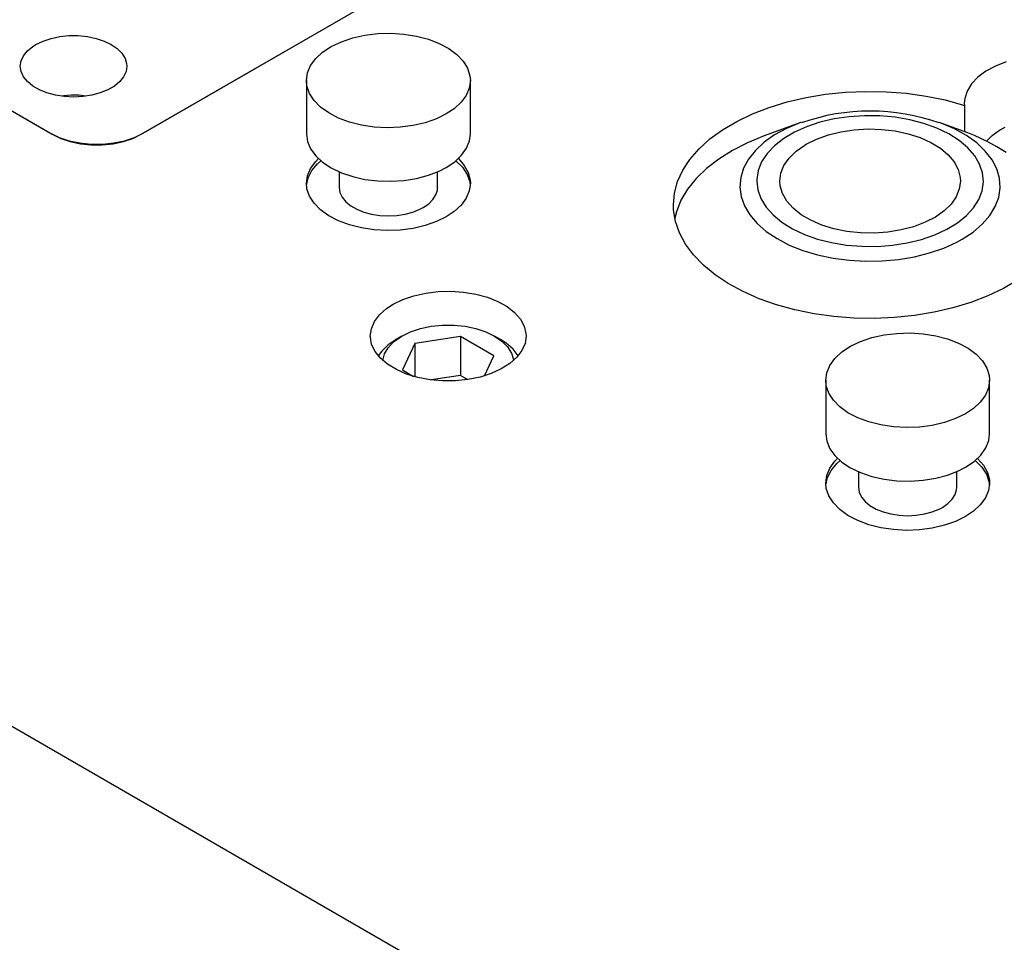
# Model space of a CAD drawing. Header units: inches. Extents: x 3 to 351, y 4 to 271.
# Tile 234 of 256: x 39.49 to 43.24, y 261.38 to 264.9. Entities that reach past the tile are written whole.
import ezdxf

# ---------------------------------------------------------------- set-up
doc = ezdxf.new("R2010")
doc.units = ezdxf.units.IN
doc.header["$LTSCALE"] = 0.5
doc.header["$MEASUREMENT"] = 0
doc.layers.add('DSS', color=7, linetype='Continuous')

msp = doc.modelspace()

# ---------------------------------------------------------------- linework, layer by layer
at = {"layer": 'DSS', "color": 9, "linetype": 'Continuous'}
for p, q in [((39.954, 264.4654), (42.2663, 265.8003)), ((39.9611, 264.4694), (42.2592, 265.7962)), ((39.6101, 264.8309), (39.6434, 264.8379)), ((39.6434, 264.8379), (39.6782, 264.8414)), ((39.6782, 264.8414), (39.7136, 264.8414)), ((39.7136, 264.8414), (39.7485, 264.8379)), ((39.7485, 264.8379), (39.7818, 264.8309)), ((40.7602, 264.8329), (40.8068, 264.8434)), ((40.8068, 264.8434), (40.8556, 264.8494)), ((40.8556, 264.8494), (40.9055, 264.8508)), ((40.9055, 264.8508), (40.9552, 264.8477)), ((40.9552, 264.8477), (41.0033, 264.84)), ((41.0033, 264.84), (41.0487, 264.828)), ((39.52, 264.7832), (39.5403, 264.8)), ((39.5403, 264.8), (39.5523, 264.8075)), ((39.5523, 264.8075), (39.5794, 264.8207)), ((39.5794, 264.8207), (39.6101, 264.8309)), ((39.7818, 264.8309), (39.8125, 264.8207)), ((39.8125, 264.8207), (39.8396, 264.8075)), ((39.8396, 264.8075), (39.8623, 264.7919)), ((40.6456, 264.7783), (40.6786, 264.8)), ((40.6786, 264.8), (40.7171, 264.8183)), ((40.7171, 264.8183), (40.7602, 264.8329)), ((41.0487, 264.828), (41.0903, 264.8119)), ((41.0903, 264.8119), (41.1268, 264.7923)), ((39.4959, 264.745), (39.5051, 264.7647)), ((39.5051, 264.7647), (39.52, 264.7832)), ((39.8623, 264.7919), (39.88, 264.7742)), ((39.88, 264.7742), (39.8921, 264.7549)), ((40.6191, 264.7538), (40.6456, 264.7783)), ((41.1268, 264.7923), (41.1575, 264.7695)), ((41.1575, 264.7695), (41.1815, 264.7442)), ((39.4928, 264.7246), (39.4959, 264.745)), ((39.4959, 264.7042), (39.4928, 264.7246)), ((39.8921, 264.7549), (39.8983, 264.7348)), ((39.8991, 264.7246), (39.896, 264.7042)), ((39.8983, 264.7348), (39.8991, 264.7246)), ((40.5878, 264.6993), (40.5996, 264.7273)), ((40.5996, 264.7273), (40.6191, 264.7538)), ((41.1815, 264.7442), (41.1982, 264.717)), ((43.2107, 264.7252), (43.1742, 264.7055)), ((43.2522, 264.7412), (43.2107, 264.7252)), ((39.5051, 264.6845), (39.4959, 264.7042)), ((39.896, 264.7042), (39.8868, 264.6845)), ((40.5838, 264.6705), (40.5878, 264.6993)), ((41.1982, 264.717), (41.2072, 264.6887)), ((41.2072, 264.6887), (41.2088, 264.6705)), ((43.1742, 264.7055), (43.1435, 264.6828)), ((39.2469, 264.6776), (39.6146, 264.4654)), ((39.254, 264.6736), (39.6076, 264.4694)), ((39.52, 264.666), (39.5051, 264.6845)), ((39.5403, 264.6492), (39.52, 264.666)), ((39.5654, 264.6348), (39.5403, 264.6492)), ((39.8515, 264.6492), (39.8265, 264.6348)), ((39.8719, 264.666), (39.8515, 264.6492)), ((39.8868, 264.6845), (39.8719, 264.666)), ((40.5838, 264.6705), (40.5838, 264.4664)), ((40.5858, 264.6497), (40.5838, 264.6705)), ((40.5956, 264.6214), (40.5858, 264.6497)), ((41.2088, 264.6705), (41.2048, 264.6418)), ((41.2088, 264.4664), (41.2088, 264.6705)), ((43.1195, 264.6575), (43.1028, 264.6303)), ((43.1435, 264.6828), (43.1195, 264.6575)), ((39.5944, 264.623), (39.5654, 264.6348)), ((39.6265, 264.6144), (39.5944, 264.623)), ((39.6607, 264.6091), (39.6265, 264.6144)), ((39.7654, 264.6144), (39.7312, 264.6091)), ((39.7975, 264.623), (39.7654, 264.6144)), ((39.8265, 264.6348), (39.7975, 264.623)), ((40.613, 264.5944), (40.5956, 264.6214)), ((41.1929, 264.6137), (41.1734, 264.5872)), ((41.2048, 264.6418), (41.1929, 264.6137)), ((42.489, 264.6054), (42.5634, 264.6177)), ((42.5634, 264.6177), (42.6397, 264.6256)), ((42.6397, 264.6256), (42.7169, 264.6288)), ((42.7169, 264.6288), (42.7943, 264.6275)), ((42.7943, 264.6275), (42.871, 264.6215)), ((42.871, 264.6215), (42.9463, 264.611)), ((42.9463, 264.611), (43.0193, 264.5961)), ((43.1028, 264.6303), (43.0938, 264.6019)), ((39.6959, 264.6073), (39.6607, 264.6091)), ((39.7312, 264.6091), (39.6959, 264.6073)), ((40.6376, 264.5693), (40.613, 264.5944)), ((41.1734, 264.5872), (41.1469, 264.5627)), ((42.3487, 264.5678), (42.4172, 264.5887)), ((42.4172, 264.5887), (42.489, 264.6054)), ((43.0193, 264.5961), (43.0893, 264.5769)), ((43.0893, 264.5769), (43.0925, 264.5759)), ((43.0938, 264.6019), (43.0922, 264.5837)), ((43.0922, 264.5837), (43.0925, 264.5759)), ((43.0925, 264.5759), (43.0925, 264.4755)), ((40.6688, 264.5468), (40.6376, 264.5693)), ((40.7059, 264.5274), (40.6688, 264.5468)), ((41.1172, 264.5429), (41.0792, 264.5242)), ((41.1469, 264.5627), (41.1172, 264.5429)), ((42.2248, 264.5144), (42.2844, 264.5429)), ((42.2844, 264.5429), (42.3487, 264.5678)), ((44.978, 259.0214), (35.4674, 264.5123)), ((40.7478, 264.5117), (40.7059, 264.5274)), ((40.7935, 264.5001), (40.7478, 264.5117)), ((40.8419, 264.4928), (40.7935, 264.5001)), ((40.9902, 264.4984), (40.9415, 264.492)), ((41.0365, 264.5093), (40.9902, 264.4984)), ((41.0792, 264.5242), (41.0365, 264.5093)), ((42.1706, 264.4824), (42.2248, 264.5144)), ((42.4656, 264.5095), (42.3292, 264.4592)), ((42.4708, 264.5114), (42.4656, 264.5095)), ((43.0003, 264.5095), (42.9968, 264.5108)), ((43.1051, 264.4709), (43.0003, 264.5095)), ((39.6076, 264.4694), (39.6409, 264.4533)), ((39.6146, 264.4654), (39.6467, 264.4498)), ((39.922, 264.4498), (39.954, 264.4654)), ((39.9277, 264.4533), (39.9611, 264.4694)), ((40.5838, 264.4664), (40.5878, 264.4376)), ((40.8916, 264.4901), (40.8419, 264.4928)), ((40.9415, 264.492), (40.8916, 264.4901)), ((41.2055, 264.4403), (41.2088, 264.4664)), ((42.1225, 264.4474), (42.1706, 264.4824)), ((42.5293, 264.4473), (42.5739, 264.4633)), ((42.5739, 264.4633), (42.6221, 264.4752)), ((42.6221, 264.4752), (42.6729, 264.4828)), ((42.6729, 264.4828), (42.7251, 264.4858)), ((42.7251, 264.4858), (42.7774, 264.4841)), ((42.7774, 264.4841), (42.8288, 264.478)), ((42.8288, 264.478), (42.8779, 264.4673)), ((42.8779, 264.4673), (42.9236, 264.4525)), ((43.1306, 264.4608), (43.1051, 264.4709)), ((43.1817, 264.4369), (43.1306, 264.4608)), ((39.6409, 264.4533), (39.6787, 264.4407)), ((39.6467, 264.4498), (39.6829, 264.4378)), ((39.6787, 264.4407), (39.7196, 264.4321)), ((39.6829, 264.4378), (39.7222, 264.4295)), ((39.7196, 264.4321), (39.7625, 264.4277)), ((39.7222, 264.4295), (39.7634, 264.4253)), ((39.7625, 264.4277), (39.8061, 264.4277)), ((39.7634, 264.4253), (39.8053, 264.4253)), ((39.8053, 264.4253), (39.8465, 264.4295)), ((39.8061, 264.4277), (39.849, 264.4321)), ((39.8465, 264.4295), (39.8858, 264.4378)), ((39.849, 264.4321), (39.89, 264.4407)), ((39.8858, 264.4378), (39.922, 264.4498)), ((39.89, 264.4407), (39.9277, 264.4533)), ((40.5878, 264.4376), (40.5996, 264.4096)), ((41.1943, 264.4122), (41.2055, 264.4403)), ((42.0808, 264.4097), (42.1225, 264.4474)), ((42.2662, 264.4332), (42.2081, 264.4036)), ((42.3292, 264.4592), (42.2662, 264.4332)), ((42.4508, 264.4009), (42.484, 264.4243)), ((42.484, 264.4243), (42.4895, 264.4276)), ((42.4895, 264.4276), (42.5293, 264.4473)), ((42.9236, 264.4525), (42.9649, 264.4339)), ((42.9649, 264.4339), (43.0009, 264.4119)), ((43.2167, 264.4175), (43.1817, 264.4369)), ((40.5996, 264.4096), (40.6191, 264.383)), ((41.1496, 264.3608), (41.1755, 264.3854)), ((41.1755, 264.3854), (41.1943, 264.4122)), ((42.0461, 264.3698), (42.0808, 264.4097)), ((42.2081, 264.4036), (42.1557, 264.3707)), ((42.4241, 264.3748), (42.4508, 264.4009)), ((43.0009, 264.4119), (43.0306, 264.3869)), ((43.0306, 264.3869), (43.0534, 264.3597)), ((43.2518, 264.3955), (43.2167, 264.4175)), ((40.5996, 264.3354), (40.6191, 264.3619)), ((40.6044, 264.3267), (40.6259, 264.3527)), ((40.6191, 264.383), (40.6456, 264.3586)), ((40.6191, 264.3619), (40.6294, 264.3725)), ((40.6259, 264.3527), (40.6386, 264.3643)), ((40.6456, 264.3586), (40.6786, 264.3369)), ((41.1172, 264.3388), (41.1496, 264.3608)), ((41.154, 264.3643), (41.1788, 264.3393)), ((41.1631, 264.3725), (41.1856, 264.3467)), ((42.0187, 264.328), (42.0461, 264.3698)), ((42.1557, 264.3707), (42.1094, 264.3349)), ((42.4046, 264.3467), (42.4241, 264.3748)), ((43.0534, 264.3597), (43.0688, 264.3307)), ((40.5878, 264.3073), (40.5996, 264.3354)), ((40.5903, 264.299), (40.6044, 264.3267)), ((40.6786, 264.3369), (40.7171, 264.3186)), ((40.7088, 264.322), (40.7088, 264.2623)), ((40.7171, 264.3186), (40.7602, 264.304)), ((41.0487, 264.3089), (41.0903, 264.3249)), ((41.0838, 264.2623), (41.0838, 264.322)), ((41.0903, 264.3249), (41.1172, 264.3388)), ((41.1788, 264.3393), (41.1965, 264.3123)), ((41.1856, 264.3467), (41.2007, 264.3192)), ((41.1965, 264.3123), (41.2065, 264.2841)), ((41.2007, 264.3192), (41.2081, 264.2907)), ((41.9989, 264.2847), (42.0187, 264.328)), ((42.1094, 264.3349), (42.0697, 264.2965)), ((42.3887, 264.2871), (42.3927, 264.3172)), ((42.3927, 264.3172), (42.4046, 264.3467)), ((43.0688, 264.3307), (43.0764, 264.3008)), ((40.5838, 264.2786), (40.5878, 264.3073)), ((40.5858, 264.2578), (40.5838, 264.2786)), ((40.5841, 264.2704), (40.5903, 264.299)), ((40.7602, 264.304), (40.8068, 264.2935)), ((40.8068, 264.2935), (40.8556, 264.2875)), ((40.8556, 264.2875), (40.9055, 264.286)), ((40.9055, 264.286), (40.9552, 264.2892)), ((40.9552, 264.2892), (41.0033, 264.2969)), ((41.0033, 264.2969), (41.0487, 264.3089)), ((41.2088, 264.2786), (41.2048, 264.2498)), ((41.2065, 264.2841), (41.2084, 264.2704)), ((41.2081, 264.2907), (41.2088, 264.2786)), ((41.987, 264.2406), (41.9989, 264.2847)), ((42.0697, 264.2965), (42.0372, 264.2559)), ((42.3902, 264.2688), (42.3887, 264.2871)), ((43.0772, 264.2871), (43.0732, 264.2569)), ((43.0764, 264.3008), (43.0772, 264.2871)), ((40.5956, 264.2295), (40.5858, 264.2578)), ((40.7088, 264.2623), (40.7116, 264.2435)), ((40.7116, 264.2435), (40.7201, 264.2252)), ((41.0774, 264.2342), (41.083, 264.2528)), ((41.083, 264.2528), (41.0838, 264.2623)), ((41.2048, 264.2498), (41.1929, 264.2218)), ((41.983, 264.1959), (41.987, 264.2406)), ((42.0372, 264.2559), (42.012, 264.2136)), ((42.399, 264.239), (42.3902, 264.2688)), ((42.4155, 264.2102), (42.399, 264.239)), ((43.0732, 264.2569), (43.0613, 264.2274)), ((40.613, 264.2024), (40.5956, 264.2295)), ((40.6376, 264.1774), (40.613, 264.2024)), ((40.7201, 264.2252), (40.7339, 264.2081)), ((40.7339, 264.2081), (40.7526, 264.1927)), ((41.0288, 264.1857), (41.0499, 264.2002)), ((41.0499, 264.2002), (41.0662, 264.2165)), ((41.0662, 264.2165), (41.0774, 264.2342)), ((41.1929, 264.2218), (41.1734, 264.1953)), ((42.012, 264.2136), (41.9945, 264.1701)), ((42.4394, 264.1833), (42.4155, 264.2102)), ((43.0418, 264.1993), (43.0151, 264.1732)), ((43.0613, 264.2274), (43.0418, 264.1993)), ((40.6688, 264.1548), (40.6376, 264.1774)), ((40.7526, 264.1927), (40.7757, 264.1793)), ((40.7757, 264.1793), (40.8025, 264.1685)), ((40.8025, 264.1685), (40.8321, 264.1605)), ((40.8321, 264.1605), (40.8637, 264.1556)), ((40.9288, 264.1556), (40.9604, 264.1605)), ((40.9604, 264.1605), (40.99, 264.1685)), ((40.99, 264.1685), (41.0168, 264.1793)), ((41.0168, 264.1793), (41.0288, 264.1857)), ((41.1469, 264.1708), (41.1172, 264.151)), ((41.1734, 264.1953), (41.1469, 264.1708)), ((41.9837, 264.1774), (41.983, 264.1959)), ((41.991, 264.1329), (41.9837, 264.1774)), ((41.9945, 264.1701), (41.9882, 264.1451)), ((42.4701, 264.1587), (42.4394, 264.1833)), ((43.0151, 264.1732), (42.9819, 264.1498)), ((40.7059, 264.1355), (40.6688, 264.1548)), ((40.7478, 264.1198), (40.7059, 264.1355)), ((40.8637, 264.1556), (40.8963, 264.154)), ((40.8963, 264.154), (40.9288, 264.1556)), ((41.0792, 264.1323), (41.0365, 264.1173)), ((41.1172, 264.151), (41.0792, 264.1323)), ((42.0062, 264.089), (41.991, 264.1329)), ((42.5069, 264.1372), (42.4701, 264.1587)), ((42.549, 264.1191), (42.5069, 264.1372)), ((42.9429, 264.1296), (42.899, 264.113)), ((42.9819, 264.1498), (42.9429, 264.1296)), ((40.7935, 264.1082), (40.7478, 264.1198)), ((40.8419, 264.1009), (40.7935, 264.1082)), ((40.8916, 264.0982), (40.8419, 264.1009)), ((40.9415, 264.1001), (40.8916, 264.0982)), ((40.9902, 264.1065), (40.9415, 264.1001)), ((41.0365, 264.1173), (40.9902, 264.1065)), ((42.0291, 264.0463), (42.0062, 264.089)), ((42.5953, 264.1049), (42.549, 264.1191)), ((42.6448, 264.0949), (42.5953, 264.1049)), ((42.6964, 264.0894), (42.6448, 264.0949)), ((42.7488, 264.0885), (42.6964, 264.0894)), ((42.8008, 264.0922), (42.7488, 264.0885)), ((42.8513, 264.1004), (42.8008, 264.0922)), ((42.899, 264.113), (42.8513, 264.1004)), ((42.0596, 264.0052), (42.0291, 264.0463)), ((42.0973, 263.9662), (42.0596, 264.0052)), ((42.1417, 263.9295), (42.0973, 263.9662)), ((42.1924, 263.8958), (42.1417, 263.9295)), ((43.2953, 263.9094), (43.2412, 263.8775)), ((40.9933, 263.8496), (41.0386, 263.8599)), ((41.0386, 263.8599), (41.0862, 263.8658)), ((41.0862, 263.8658), (41.1349, 263.8671)), ((41.1349, 263.8671), (41.1832, 263.8638)), ((41.1832, 263.8638), (41.23, 263.856)), ((42.2489, 263.8652), (42.1924, 263.8958)), ((42.3105, 263.8381), (42.2489, 263.8652)), ((43.2412, 263.8775), (43.1816, 263.8489)), ((40.9144, 263.817), (40.9515, 263.8352)), ((40.9515, 263.8352), (40.9933, 263.8496)), ((41.23, 263.856), (41.2739, 263.8439)), ((41.2739, 263.8439), (41.3138, 263.8277)), ((41.3138, 263.8277), (41.3486, 263.8081)), ((42.3767, 263.8149), (42.3105, 263.8381)), ((43.1172, 263.8241), (43.0488, 263.8032)), ((43.1816, 263.8489), (43.1172, 263.8241)), ((40.8627, 263.7769), (40.8892, 263.8005)), ((40.8892, 263.8005), (40.9144, 263.817)), ((41.3486, 263.8081), (41.3774, 263.7854)), ((41.3774, 263.7854), (41.3994, 263.7603)), ((42.4466, 263.7957), (42.3767, 263.8149)), ((42.5196, 263.7808), (42.4466, 263.7957)), ((42.9769, 263.7865), (42.9025, 263.7741)), ((43.0488, 263.8032), (42.9769, 263.7865)), ((40.8314, 263.7238), (40.8433, 263.7511)), ((40.8433, 263.7511), (40.8627, 263.7769)), ((41.3994, 263.7603), (41.4139, 263.7335)), ((42.5949, 263.7703), (42.5196, 263.7808)), ((42.6716, 263.7644), (42.5949, 263.7703)), ((42.749, 263.763), (42.6716, 263.7644)), ((42.8263, 263.7663), (42.749, 263.763)), ((42.9025, 263.7741), (42.8263, 263.7663)), ((40.8274, 263.6958), (40.8314, 263.7238)), ((41.4139, 263.7335), (41.4207, 263.7056)), ((40.8275, 263.6921), (40.8274, 263.6958)), ((40.8325, 263.6641), (40.8275, 263.6921)), ((41.4212, 263.6958), (41.4172, 263.6678)), ((41.4207, 263.7056), (41.4212, 263.6958)), ((42.6585, 263.6569), (42.697, 263.6752)), ((42.697, 263.6752), (42.7401, 263.6898)), ((42.7401, 263.6898), (42.7867, 263.7003)), ((42.7867, 263.7003), (42.8355, 263.7063)), ((42.8355, 263.7063), (42.8854, 263.7078)), ((42.8854, 263.7078), (42.9351, 263.7046)), ((42.9351, 263.7046), (42.9832, 263.6969)), ((42.9832, 263.6969), (43.0286, 263.6849)), ((43.0286, 263.6849), (43.0702, 263.6689)), ((40.8454, 263.637), (40.8325, 263.6641)), ((40.8658, 263.6115), (40.8454, 263.637)), ((41.4053, 263.6405), (41.3859, 263.6148)), ((41.4172, 263.6678), (41.4053, 263.6405)), ((42.599, 263.6108), (42.6255, 263.6352)), ((42.6255, 263.6352), (42.6585, 263.6569)), ((43.0702, 263.6689), (43.1067, 263.6492)), ((43.1067, 263.6492), (43.1374, 263.6264)), ((40.8932, 263.5882), (40.8658, 263.6115)), ((41.3859, 263.6148), (41.3594, 263.5912)), ((42.5795, 263.5842), (42.599, 263.6108)), ((43.1374, 263.6264), (43.1614, 263.6011)), ((43.1614, 263.6011), (43.1781, 263.5739)), ((40.9268, 263.5679), (40.8932, 263.5882)), ((40.9656, 263.5509), (40.9268, 263.5679)), ((41.3266, 263.5704), (41.2884, 263.553)), ((41.3594, 263.5912), (41.3266, 263.5704)), ((42.5677, 263.5562), (42.5795, 263.5842)), ((43.1781, 263.5739), (43.1871, 263.5456)), ((41.0088, 263.5379), (40.9656, 263.5509)), ((41.0551, 263.5291), (41.0088, 263.5379)), ((41.1032, 263.5249), (41.0551, 263.5291)), ((41.1519, 263.5252), (41.1032, 263.5249)), ((41.1998, 263.5301), (41.1519, 263.5252)), ((41.2457, 263.5394), (41.1998, 263.5301)), ((41.2884, 263.553), (41.2457, 263.5394)), ((42.5637, 263.5274), (42.5677, 263.5562)), ((42.5637, 263.5274), (42.5637, 263.3233)), ((42.5657, 263.5066), (42.5637, 263.5274)), ((43.1887, 263.5274), (43.1847, 263.4987)), ((43.1871, 263.5456), (43.1887, 263.5274)), ((43.1887, 263.3233), (43.1887, 263.5274)), ((42.5755, 263.4783), (42.5657, 263.5066)), ((43.1847, 263.4987), (43.1728, 263.4707)), ((42.5929, 263.4513), (42.5755, 263.4783)), ((42.6175, 263.4262), (42.5929, 263.4513)), ((43.1728, 263.4707), (43.1533, 263.4441)), ((42.6487, 263.4037), (42.6175, 263.4262)), ((43.1268, 263.4197), (43.0971, 263.3998)), ((43.1533, 263.4441), (43.1268, 263.4197)), ((42.6858, 263.3843), (42.6487, 263.4037)), ((42.7277, 263.3687), (42.6858, 263.3843)), ((43.0591, 263.3811), (43.0164, 263.3662)), ((43.0971, 263.3998), (43.0591, 263.3811)), ((42.7734, 263.357), (42.7277, 263.3687)), ((42.8218, 263.3498), (42.7734, 263.357)), ((42.8715, 263.347), (42.8218, 263.3498)), ((42.9214, 263.3489), (42.8715, 263.347)), ((42.9701, 263.3553), (42.9214, 263.3489)), ((43.0164, 263.3662), (42.9701, 263.3553)), ((42.5637, 263.3233), (42.5677, 263.2945)), ((43.1742, 263.2691), (43.1854, 263.2972)), ((43.1854, 263.2972), (43.1887, 263.3233)), ((42.5677, 263.2945), (42.5795, 263.2665)), ((42.5795, 263.2665), (42.599, 263.24)), ((43.1554, 263.2423), (43.1742, 263.2691)), ((42.599, 263.24), (42.6255, 263.2155)), ((42.599, 263.2188), (42.6093, 263.2294)), ((42.6058, 263.2097), (42.6185, 263.2212)), ((43.1295, 263.2177), (43.1554, 263.2423)), ((43.1339, 263.2212), (43.1587, 263.1962)), ((43.143, 263.2294), (43.1655, 263.2036)), ((42.5677, 263.1643), (42.5795, 263.1923)), ((42.5795, 263.1923), (42.599, 263.2188)), ((42.5843, 263.1836), (42.6058, 263.2097)), ((42.6255, 263.2155), (42.6585, 263.1938)), ((42.6585, 263.1938), (42.697, 263.1755)), ((43.0702, 263.1819), (43.0971, 263.1957)), ((43.0971, 263.1957), (43.1295, 263.2177)), ((43.1587, 263.1962), (43.1764, 263.1692)), ((43.1655, 263.2036), (43.1806, 263.1762)), ((42.5637, 263.1355), (42.5677, 263.1643)), ((42.564, 263.1273), (42.5702, 263.156)), ((42.5702, 263.156), (42.5843, 263.1836)), ((42.6887, 263.179), (42.6887, 263.1192)), ((42.697, 263.1755), (42.7401, 263.1609)), ((42.7401, 263.1609), (42.7867, 263.1504)), ((42.7867, 263.1504), (42.8355, 263.1444)), ((42.9351, 263.1461), (42.9832, 263.1538)), ((42.9832, 263.1538), (43.0286, 263.1658)), ((43.0286, 263.1658), (43.0702, 263.1819)), ((43.0637, 263.1192), (43.0637, 263.179)), ((43.1764, 263.1692), (43.1864, 263.141)), ((43.1806, 263.1762), (43.188, 263.1476)), ((43.188, 263.1476), (43.1887, 263.1355)), ((42.5657, 263.1147), (42.5637, 263.1355)), ((42.5755, 263.0864), (42.5657, 263.1147)), ((42.6887, 263.1192), (42.6915, 263.1004)), ((42.8355, 263.1444), (42.8854, 263.143)), ((42.8854, 263.143), (42.9351, 263.1461)), ((43.0573, 263.0912), (43.0629, 263.1097)), ((43.0629, 263.1097), (43.0637, 263.1192)), ((43.1887, 263.1355), (43.1847, 263.1068)), ((43.1864, 263.141), (43.1883, 263.1273)), ((42.5929, 263.0594), (42.5755, 263.0864)), ((42.6915, 263.1004), (42.7, 263.0821)), ((42.7, 263.0821), (42.7138, 263.065)), ((43.0298, 263.0571), (43.0461, 263.0734)), ((43.0461, 263.0734), (43.0573, 263.0912)), ((43.1728, 263.0787), (43.1533, 263.0522)), ((43.1847, 263.1068), (43.1728, 263.0787)), ((42.6175, 263.0343), (42.5929, 263.0594)), ((42.6487, 263.0118), (42.6175, 263.0343)), ((42.7138, 263.065), (42.7325, 263.0496)), ((42.7325, 263.0496), (42.7556, 263.0362)), ((42.7556, 263.0362), (42.7824, 263.0254)), ((42.9699, 263.0254), (42.9967, 263.0362)), ((42.9967, 263.0362), (43.0087, 263.0426)), ((43.0087, 263.0426), (43.0298, 263.0571)), ((43.1533, 263.0522), (43.1268, 263.0277)), ((42.6858, 262.9924), (42.6487, 263.0118)), ((42.7824, 263.0254), (42.812, 263.0174)), ((42.812, 263.0174), (42.8436, 263.0126)), ((42.8436, 263.0126), (42.8762, 263.0109)), ((42.8762, 263.0109), (42.9087, 263.0126)), ((42.9087, 263.0126), (42.9403, 263.0174)), ((42.9403, 263.0174), (42.9699, 263.0254)), ((43.0971, 263.0079), (43.0591, 262.9892)), ((43.1268, 263.0277), (43.0971, 263.0079)), ((42.7277, 262.9767), (42.6858, 262.9924)), ((42.7734, 262.9651), (42.7277, 262.9767)), ((42.8218, 262.9578), (42.7734, 262.9651)), ((42.9701, 262.9634), (42.9214, 262.957)), ((43.0164, 262.9743), (42.9701, 262.9634)), ((43.0591, 262.9892), (43.0164, 262.9743)), ((42.8715, 262.9551), (42.8218, 262.9578)), ((42.9214, 262.957), (42.8715, 262.9551))]:
    msp.add_line(p, q, dxfattribs=at)
at = {"layer": 'DSS', "color": 132, "linetype": 'Continuous'}
for p, q in [((39.6589, 264.6121), (39.6487, 264.6105)), ((39.687, 264.6144), (39.6589, 264.6121)), ((39.7154, 264.6139), (39.687, 264.6144)), ((39.7432, 264.6105), (39.7154, 264.6139)), ((40.9475, 263.6958), (40.9809, 263.712)), ((40.9809, 263.712), (41.0186, 263.7246)), ((41.0186, 263.7246), (41.0596, 263.7332)), ((41.0596, 263.7332), (41.1025, 263.7375)), ((41.1025, 263.7375), (41.1461, 263.7375)), ((41.1461, 263.7375), (41.189, 263.7332)), ((41.189, 263.7332), (41.23, 263.7246)), ((41.23, 263.7246), (41.2677, 263.712)), ((41.2677, 263.712), (41.3011, 263.6958)), ((40.9254, 263.6831), (40.8949, 263.6621)), ((40.8953, 263.6516), (40.9162, 263.6737)), ((40.9162, 263.6737), (40.9434, 263.6934)), ((40.9475, 263.6958), (40.9254, 263.6831)), ((40.9434, 263.6934), (40.9475, 263.6958)), ((41.171, 263.6944), (40.9967, 263.6674)), ((41.2986, 263.6207), (41.171, 263.6944)), ((41.171, 263.6944), (41.171, 263.5458)), ((41.3232, 263.6831), (41.3011, 263.6958)), ((41.3011, 263.6958), (41.3291, 263.6765)), ((41.3011, 263.6958), (41.3011, 263.6958)), ((41.3459, 263.6682), (41.3232, 263.6831)), ((41.3291, 263.6765), (41.3509, 263.6548)), ((40.8708, 263.6386), (40.8579, 263.6202)), ((40.8949, 263.6621), (40.8708, 263.6386)), ((40.8814, 263.6278), (40.8953, 263.6516)), ((40.9967, 263.6674), (40.95, 263.5668)), ((40.9967, 263.6674), (40.9967, 263.5411)), ((41.3718, 263.6453), (41.3459, 263.6682)), ((41.3509, 263.6548), (41.3658, 263.6311)), ((41.3907, 263.6202), (41.3718, 263.6453)), ((40.8748, 263.6029), (40.8814, 263.6278)), ((41.2631, 263.5443), (41.2986, 263.6207)), ((41.3658, 263.6311), (41.3734, 263.6063)), ((41.3734, 263.6063), (41.3738, 263.6029)), ((40.95, 263.5668), (40.9926, 263.5422)), ((41.171, 263.5458), (41.0596, 263.5285)), ((41.1985, 263.5299), (41.171, 263.5458))]:
    msp.add_line(p, q, dxfattribs=at)
at = {"layer": 'DSS', "color": 96, "linetype": 'Continuous'}
for p, q in [((42.7114, 264.5363), (42.653, 264.5323)), ((42.7701, 264.5357), (42.7114, 264.5363)), ((42.8282, 264.5305), (42.7701, 264.5357)), ((42.4656, 264.5095), (42.4148, 264.488)), ((42.5418, 264.5109), (42.491, 264.4938)), ((42.5961, 264.5238), (42.5418, 264.5109)), ((42.653, 264.5323), (42.5961, 264.5238)), ((42.8845, 264.5208), (42.8282, 264.5305)), ((42.938, 264.5068), (42.8845, 264.5208)), ((42.9878, 264.4887), (42.938, 264.5068)), ((43.0046, 264.5079), (43.0003, 264.5095)), ((43.0551, 264.4861), (43.0046, 264.5079)), ((42.3691, 264.463), (42.3292, 264.4349)), ((42.4148, 264.488), (42.3691, 264.463)), ((42.4446, 264.473), (42.4036, 264.4487)), ((42.491, 264.4938), (42.4446, 264.473)), ((43.0328, 264.4668), (42.9878, 264.4887)), ((43.0722, 264.4417), (43.0328, 264.4668)), ((43.1003, 264.4608), (43.0551, 264.4861)), ((43.1397, 264.4324), (43.1003, 264.4608)), ((42.3292, 264.4349), (42.2959, 264.404)), ((42.4036, 264.4487), (42.3687, 264.4214)), ((43.1054, 264.4137), (43.0722, 264.4417)), ((43.1724, 264.4014), (43.1397, 264.4324)), ((42.2959, 264.404), (42.2696, 264.371)), ((42.3405, 264.3916), (42.3195, 264.3599)), ((42.3687, 264.4214), (42.3405, 264.3916)), ((43.1318, 264.3834), (43.1054, 264.4137)), ((43.1982, 264.3682), (43.1724, 264.4014)), ((42.2696, 264.371), (42.2507, 264.3363)), ((42.3195, 264.3599), (42.3062, 264.3269)), ((43.1507, 264.3512), (43.1318, 264.3834)), ((43.1619, 264.3179), (43.1507, 264.3512)), ((43.2164, 264.3334), (43.1982, 264.3682)), ((42.2507, 264.3363), (42.2396, 264.3004)), ((42.3062, 264.3269), (42.3008, 264.2931)), ((43.1652, 264.2841), (43.1619, 264.3179)), ((43.2269, 264.2975), (43.2164, 264.3334)), ((42.2396, 264.3004), (42.2365, 264.2641)), ((42.3008, 264.2931), (42.3007, 264.2871)), ((42.3007, 264.2871), (42.3047, 264.2532)), ((43.1605, 264.2502), (43.1652, 264.2841)), ((43.2294, 264.2612), (43.2269, 264.2975)), ((42.2365, 264.2641), (42.2413, 264.2279)), ((42.3047, 264.2532), (42.3166, 264.22)), ((43.1479, 264.2171), (43.1605, 264.2502)), ((43.2239, 264.2249), (43.2294, 264.2612)), ((42.2413, 264.2279), (42.2541, 264.1922)), ((42.3166, 264.22), (42.3362, 264.188)), ((43.1276, 264.1852), (43.1479, 264.2171)), ((43.2105, 264.1894), (43.2239, 264.2249)), ((42.2541, 264.1922), (42.2745, 264.1578)), ((42.3362, 264.188), (42.3632, 264.1578)), ((43.1001, 264.1553), (43.1276, 264.1852)), ((43.1894, 264.1551), (43.2105, 264.1894)), ((42.2745, 264.1578), (42.3024, 264.1252)), ((42.3024, 264.1252), (42.3371, 264.0949)), ((42.3632, 264.1578), (42.3969, 264.1301)), ((42.3969, 264.1301), (42.4369, 264.1052)), ((43.0252, 264.1032), (43.0657, 264.1277)), ((43.0657, 264.1277), (43.1001, 264.1553)), ((43.1257, 264.0925), (43.161, 264.1227)), ((43.161, 264.1227), (43.1894, 264.1551)), ((42.3371, 264.0949), (42.3783, 264.0673)), ((42.4369, 264.1052), (42.4824, 264.0837)), ((42.9793, 264.082), (43.0252, 264.1032)), ((43.0841, 264.0652), (43.1257, 264.0925)), ((42.3783, 264.0673), (42.4251, 264.043)), ((42.4824, 264.0837), (42.5325, 264.066)), ((42.5325, 264.066), (42.5863, 264.0523)), ((42.5863, 264.0523), (42.6428, 264.043)), ((42.818, 264.0424), (42.8747, 264.0513)), ((42.8747, 264.0513), (42.9288, 264.0646)), ((42.9288, 264.0646), (42.9793, 264.082)), ((43.0136, 264.0315), (43.0633, 264.0539)), ((43.0633, 264.0539), (43.0841, 264.0652)), ((42.4251, 264.043), (42.4769, 264.0223)), ((42.4769, 264.0223), (42.5328, 264.0056)), ((42.6428, 264.043), (42.701, 264.0382)), ((42.701, 264.0382), (42.7598, 264.038)), ((42.7598, 264.038), (42.818, 264.0424)), ((42.9018, 263.9984), (42.9595, 264.0129)), ((42.9595, 264.0129), (43.0136, 264.0315)), ((42.5328, 264.0056), (42.592, 263.9931)), ((42.592, 263.9931), (42.6534, 263.985)), ((42.6534, 263.985), (42.7161, 263.9814)), ((42.7161, 263.9814), (42.7791, 263.9825)), ((42.7791, 263.9825), (42.8413, 263.9882)), ((42.8413, 263.9882), (42.9018, 263.9984))]:
    msp.add_line(p, q, dxfattribs=at)
at = {"layer": 'DSS', "color": 18, "linetype": 'Continuous'}
for p, q in [((43.177, 264.4391), (43.1983, 264.4611)), ((43.1983, 264.4611), (43.2259, 264.4805)), ((43.2259, 264.4805), (43.2485, 264.4923))]:
    msp.add_line(p, q, dxfattribs=at)
at = {"layer": 'DSS', "color": 9, "linetype": 'Continuous'}
msp.add_arc((42.7336, 263.7715), 0.7825, 70.4079, 109.5426, dxfattribs=at)

doc.saveas('drawing.dxf')
